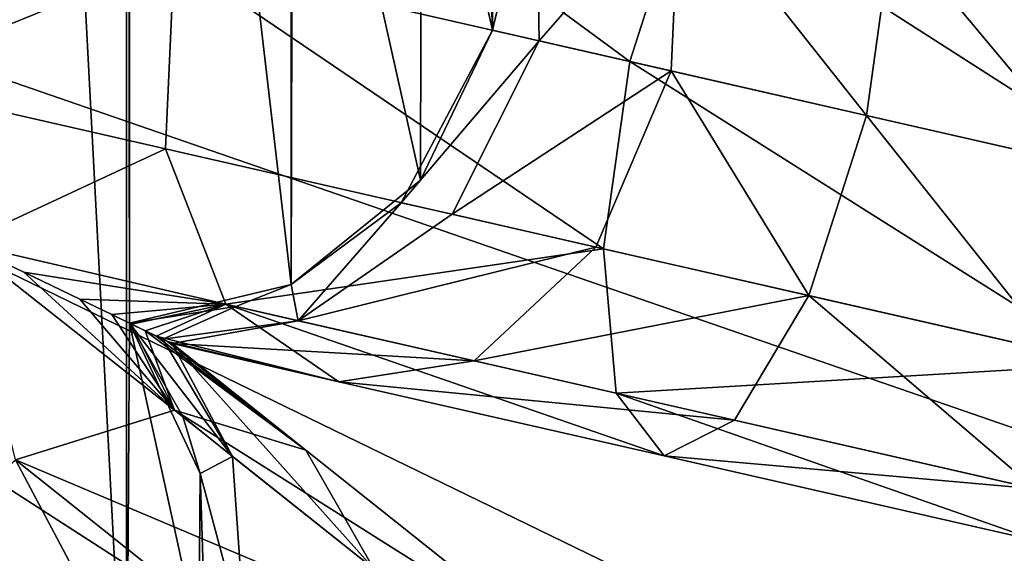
# Model space of a CAD drawing. Header units: millimetres. Extents: x 3 to 496, y 3 to 509.
# Tile 161 of 256: x 256.63 to 261.85, y 250.6 to 253.43. Entities that reach past the tile are written whole.
import ezdxf

# ---------------------------------------------------------------- set-up
doc = ezdxf.new("R2010")
doc.units = ezdxf.units.MM
doc.header["$LTSCALE"] = 25.4
doc.layers.get('0').update_dxf_attribs({"true_color": 0xff5454})

# ---------------------------------------------------------------- blocks, each defined once
blk = doc.blocks.new('FORM-M-9673.STL#1')
at = {"color": 0}
mesh = blk.add_polyface(dxfattribs=at)
corners = [(243.4488, 256.9537, 20.7302), (243.0791, 258.6248, 20.7302), (243.0709, 256.1621, 20.7302), (243.4517, 257.8308, 20.7302), (255.2364, 256.9537, 20.7302), (255.6061, 258.6248, 20.7302), (255.2334, 257.8308, 20.7302), (255.6143, 256.1621, 20.7302), (241.4724, 259.3986, 20.7302), (241.1046, 261.0783, 20.7302), (241.0988, 260.1969, 20.7302), (241.4888, 261.8716, 20.7302), (241.4888, 249.3453, 20.7302), (242.1768, 248.7942, 20.7302), (242.1768, 262.4227, 20.7302), (242.3906, 255.6085, 20.7302), (243.0348, 248.5924, 20.7302), (243.0709, 255.0548, 20.7302), (243.0791, 252.5921, 20.7302), (243.8963, 248.779, 20.7302), (243.9322, 252.3884, 20.7302), (243.906, 247.8976, 20.7302), (244.2937, 247.106, 20.7302), (244.6162, 251.8393, 20.7302), (244.9841, 246.5579, 20.7302), (244.9994, 251.0503, 20.7302), (245.0081, 250.1732, 20.7302), (245.843, 246.3599, 20.7302), (245.8651, 250.3598, 20.7302), (246.7036, 246.5503, 20.7302), (246.7196, 250.1618, 20.7302), (247.3988, 247.0922, 20.7302), (247.4072, 249.6172, 20.7302), (247.79, 246.3024, 20.7302), (247.7956, 248.8308, 20.7302), (248.4828, 245.7574, 20.7302), (248.4868, 249.3708, 20.7302), (249.3426, 245.5631, 20.7302), (249.3426, 249.5631, 20.7302), (250.2024, 245.7574, 20.7302), (250.1984, 249.3708, 20.7302), (250.8896, 248.8308, 20.7302), (250.8952, 246.3024, 20.7302), (251.278, 249.6172, 20.7302), (251.2864, 247.0922, 20.7302), (251.9656, 250.1618, 20.7302), (251.9816, 246.5503, 20.7302), (252.8201, 250.3598, 20.7302), (252.8422, 246.3599, 20.7302), (253.6771, 250.1732, 20.7302), (253.7011, 246.5579, 20.7302), (253.6858, 251.0503, 20.7302), (254.069, 251.8393, 20.7302), (254.3914, 247.106, 20.7302), (254.753, 252.3884, 20.7302), (254.7792, 247.8976, 20.7302), (254.7889, 248.779, 20.7302), (255.6061, 252.5921, 20.7302), (255.6504, 248.5924, 20.7302), (255.6143, 255.0548, 20.7302), (256.2946, 255.6085, 20.7302), (256.5084, 248.7942, 20.7302), (255.2364, 254.2633, 20.7302), (255.2334, 253.3861, 20.7302), (243.4488, 254.2633, 20.7302), (243.4517, 253.3861, 20.7302), (239.5491, 253.3732, 20.7302), (239.9243, 255.0513, 20.7302), (239.5472, 254.2546, 20.7302), (239.9298, 252.5782, 20.7302), (240.6073, 255.6085, 20.7302), (240.6153, 252.024, 20.7302), (241.1046, 250.1386, 20.7302), (241.4724, 251.8184, 20.7302), (241.0988, 251.0201, 20.7302), (239.9243, 256.1656, 20.7302), (239.5491, 257.8438, 20.7302), (239.5472, 256.9623, 20.7302), (239.9298, 258.6388, 20.7302), (240.6153, 259.1929, 20.7302), (243.0348, 262.6246, 20.7302), (243.8963, 262.438, 20.7302), (243.9322, 258.8285, 20.7302), (243.906, 263.3193, 20.7302), (244.2937, 264.111, 20.7302), (244.6162, 259.3777, 20.7302), (244.9841, 264.659, 20.7302), (244.9994, 260.1667, 20.7302), (245.0081, 261.0438, 20.7302), (245.843, 264.8571, 20.7302), (245.8651, 260.8571, 20.7302), (246.7036, 264.6666, 20.7302), (246.7196, 261.0551, 20.7302), (247.3988, 264.1247, 20.7302), (247.4072, 261.5997, 20.7302), (247.79, 264.9146, 20.7302), (247.7956, 262.3862, 20.7302), (248.4828, 265.4596, 20.7302), (248.4868, 261.8461, 20.7302), (249.3426, 265.6538, 20.7302), (249.3426, 261.6538, 20.7302), (250.1984, 261.8461, 20.7302), (250.2024, 265.4596, 20.7302), (250.8896, 262.3862, 20.7302), (250.8952, 264.9146, 20.7302), (251.278, 261.5997, 20.7302), (251.2864, 264.1247, 20.7302), (251.9656, 261.0551, 20.7302), (251.9816, 264.6666, 20.7302), (252.8201, 260.8571, 20.7302), (252.8422, 264.8571, 20.7302), (253.6771, 261.0438, 20.7302), (253.7011, 264.659, 20.7302), (253.6858, 260.1667, 20.7302), (254.069, 259.3777, 20.7302), (254.3914, 264.111, 20.7302), (254.753, 258.8285, 20.7302), (254.7792, 263.3193, 20.7302), (254.7889, 262.438, 20.7302), (255.6504, 262.6246, 20.7302), (256.5084, 262.4227, 20.7302), (257.1964, 249.3453, 20.7302), (257.1964, 261.8716, 20.7302), (257.2128, 251.8184, 20.7302), (257.5805, 250.1386, 20.7302), (257.5864, 251.0201, 20.7302), (258.0699, 252.024, 20.7302), (257.2128, 259.3986, 20.7302), (258.0699, 259.1929, 20.7302), (258.0778, 255.6085, 20.7302), (258.7554, 252.5782, 20.7302), (258.7609, 255.0513, 20.7302), (259.1361, 253.3732, 20.7302), (259.138, 254.2546, 20.7302), (258.7554, 258.6388, 20.7302), (258.7609, 256.1656, 20.7302), (259.1361, 257.8438, 20.7302), (259.138, 256.9623, 20.7302), (257.5805, 261.0783, 20.7302), (257.5864, 260.1969, 20.7302)]
mesh.append_faces([[corners[k] for k in face] for face in [(1, 0, 3), (4, 5, 6), (8, 9, 10), (57, 62, 63), (64, 18, 65), (66, 67, 68), (72, 73, 74), (75, 76, 77), (123, 124, 125), (131, 132, 133), (136, 135, 137), (138, 127, 139)]], dxfattribs={"vtx0": -1, "color": 0})
mesh.append_faces([[corners[k] for k in face] for face in [(0, 1, 2), (9, 8, 11), (11, 13, 14), (15, 16, 17), (18, 19, 20), (20, 22, 23), (23, 24, 25), (25, 24, 26), (26, 27, 28), (28, 29, 30), (30, 31, 32), (32, 33, 34), (34, 35, 36), (36, 37, 38), (38, 39, 40), (40, 39, 41), (41, 42, 43), (43, 44, 45), (45, 46, 47), (47, 48, 49), (49, 50, 51), (51, 50, 52), (52, 53, 54), (54, 56, 57), (59, 58, 60), (62, 57, 59), (67, 69, 70), (76, 75, 78), (78, 70, 79), (79, 73, 8), (80, 1, 81), (81, 82, 83), (83, 82, 84), (84, 85, 86), (86, 88, 89), (89, 90, 91), (91, 92, 93), (93, 94, 95), (95, 96, 97), (97, 98, 99), (99, 101, 102), (102, 103, 104), (104, 105, 106), (106, 107, 108), (108, 109, 110), (110, 111, 112), (112, 114, 115), (115, 116, 117), (117, 116, 118), (118, 5, 119), (119, 60, 120), (120, 121, 122), (126, 127, 123), (127, 126, 128), (129, 130, 131), (134, 135, 136), (122, 127, 138)]], dxfattribs={"vtx0": -1, "vtx1": -1, "color": 0})
mesh.append_faces([[corners[k] for k in face] for face in [(11, 8, 12), (14, 13, 15), (17, 16, 18), (57, 58, 59), (73, 12, 8), (79, 70, 71), (80, 2, 1), (119, 5, 7), (120, 60, 61), (122, 121, 123), (128, 126, 129), (127, 122, 123)]], dxfattribs={"vtx0": -1, "vtx1": -1, "vtx2": -1, "color": 0})
mesh.append_faces([[corners[k] for k in face] for face in [(5, 4, 7), (11, 12, 13), (15, 13, 16), (18, 16, 19), (20, 19, 21), (20, 21, 22), (23, 22, 24), (26, 24, 27), (28, 27, 29), (30, 29, 31), (32, 31, 33), (34, 33, 35), (36, 35, 37), (38, 37, 39), (41, 39, 42), (43, 42, 44), (45, 44, 46), (47, 46, 48), (49, 48, 50), (52, 50, 53), (54, 53, 55), (54, 55, 56), (57, 56, 58), (60, 58, 61), (18, 64, 17), (67, 66, 69), (70, 69, 71), (73, 72, 12), (78, 75, 70), (79, 71, 73), (15, 80, 14), (80, 15, 2), (81, 1, 82), (84, 82, 85), (86, 85, 87), (86, 87, 88), (89, 88, 90), (91, 90, 92), (93, 92, 94), (95, 94, 96), (97, 96, 98), (99, 98, 100), (99, 100, 101), (102, 101, 103), (104, 103, 105), (106, 105, 107), (108, 107, 109), (110, 109, 111), (112, 111, 113), (112, 113, 114), (115, 114, 116), (118, 116, 5), (119, 7, 60), (120, 61, 121), (123, 121, 124), (129, 126, 130), (131, 130, 132), (129, 134, 128), (134, 129, 135)]], dxfattribs={"vtx0": -1, "vtx2": -1, "color": 0})
mesh = blk.add_polyface(dxfattribs=at)
corners = [(278.0524, 252.0178, 4.5431), (278.0059, 255.4896, 4.5183), (249.3426, 255.6085, 2.1311)]
mesh.append_faces([[corners[k] for k in face] for face in [(0, 1, 2)]], dxfattribs={"color": 0})
mesh = blk.add_polyface(dxfattribs=at)
corners = [(278.0524, 252.0178, 4.5431), (249.3426, 255.6085, 2.1311), (277.0793, 249.2778, 4.4014)]
mesh.append_faces([[corners[k] for k in face] for face in [(0, 1, 2)]], dxfattribs={"color": 0})
mesh = blk.add_polyface(dxfattribs=at)
corners = [(258.9702, 228.3915, 4.4765), (249.3426, 255.6085, 2.1311), (255.6049, 227.6374, 4.5183)]
mesh.append_faces([[corners[k] for k in face] for face in [(0, 1, 2)]], dxfattribs={"color": 0})
mesh = blk.add_polyface(dxfattribs=at)
corners = [(262.3228, 228.6547, 4.605), (249.3426, 255.6085, 2.1311), (258.9702, 228.3915, 4.4765)]
mesh.append_faces([[corners[k] for k in face] for face in [(0, 1, 2)]], dxfattribs={"color": 0})
mesh = blk.add_polyface(dxfattribs=at)
corners = [(275.1157, 243.0648, 4.5183), (249.3426, 255.6085, 2.1311), (273.6513, 239.9167, 4.5431)]
mesh.append_faces([[corners[k] for k in face] for face in [(0, 1, 2)]], dxfattribs={"color": 0})
mesh = blk.add_polyface(dxfattribs=at)
corners = [(276.6244, 246.1662, 4.4765), (249.3426, 255.6085, 2.1311), (275.1157, 243.0648, 4.5183)]
mesh.append_faces([[corners[k] for k in face] for face in [(0, 1, 2)]], dxfattribs={"color": 0})
mesh = blk.add_polyface(dxfattribs=at)
corners = [(273.6513, 239.9167, 4.5431), (249.3426, 255.6085, 2.1311), (271.5857, 237.8702, 4.4014)]
mesh.append_faces([[corners[k] for k in face] for face in [(0, 1, 2)]], dxfattribs={"color": 0})
mesh = blk.add_polyface(dxfattribs=at)
corners = [(277.0793, 249.2778, 4.4014), (249.3426, 255.6085, 2.1311), (276.6244, 246.1662, 4.4765)]
mesh.append_faces([[corners[k] for k in face] for face in [(0, 1, 2)]], dxfattribs={"color": 0})
mesh = blk.add_polyface(dxfattribs=at)
corners = [(269.8257, 235.2641, 4.4765), (249.3426, 255.6085, 2.1311), (267.1209, 233.1245, 4.5183)]
mesh.append_faces([[corners[k] for k in face] for face in [(0, 1, 2)]], dxfattribs={"color": 0})
mesh = blk.add_polyface(dxfattribs=at)
corners = [(264.4356, 230.9235, 4.5431), (249.3426, 255.6085, 2.1311), (262.3228, 228.6547, 4.605)]
mesh.append_faces([[corners[k] for k in face] for face in [(0, 1, 2)]], dxfattribs={"color": 0})
mesh = blk.add_polyface(dxfattribs=at)
corners = [(267.1209, 233.1245, 4.5183), (249.3426, 255.6085, 2.1311), (264.4356, 230.9235, 4.5431)]
mesh.append_faces([[corners[k] for k in face] for face in [(0, 1, 2)]], dxfattribs={"color": 0})
mesh = blk.add_polyface(dxfattribs=at)
corners = [(271.5857, 237.8702, 4.4014), (249.3426, 255.6085, 2.1311), (269.8257, 235.2641, 4.4765)]
mesh.append_faces([[corners[k] for k in face] for face in [(0, 1, 2)]], dxfattribs={"color": 0})
mesh = blk.add_polyface(dxfattribs=at)
corners = [(257.8478, 254.6929, 5.7682), (259.8642, 253.207, 4.1028), (257.4487, 253.7583, 5.5708), (260.1708, 254.1627, 4.3565)]
mesh.append_faces([[corners[k] for k in face] for face in [(0, 1, 2), (1, 0, 3)]], dxfattribs={"vtx0": -1, "color": 0})
mesh = blk.add_polyface(dxfattribs=at)
corners = [(259.367, 254.3462, 9.4145), (259.1361, 253.3732, 10.7302), (259.3836, 253.3167, 9.5224), (259.0974, 254.4077, 10.7302)]
mesh.append_faces([[corners[k] for k in face] for face in [(0, 1, 2), (1, 0, 3)]], dxfattribs={"vtx0": -1, "color": 0})
mesh = blk.add_polyface(dxfattribs=at)
corners = [(259.0974, 254.4077, 10.7302), (259.138, 254.2546, 20.7302), (259.1361, 253.3732, 20.7302)]
mesh.append_faces([[corners[k] for k in face] for face in [(0, 1, 2)]], dxfattribs={"color": 0})
mesh = blk.add_polyface(dxfattribs=at)
corners = [(259.0974, 254.4077, 10.7302), (259.1361, 253.3732, 20.7302), (259.1361, 253.3732, 10.7302)]
mesh.append_faces([[corners[k] for k in face] for face in [(0, 1, 2)]], dxfattribs={"color": 0})
mesh = blk.add_polyface(dxfattribs=at)
corners = [(260.1302, 254.172, 8.3215), (259.3836, 253.3167, 9.5224), (260.0842, 253.1568, 8.519), (259.367, 254.3462, 9.4145)]
mesh.append_faces([[corners[k] for k in face] for face in [(0, 1, 2), (1, 0, 3)]], dxfattribs={"vtx0": -1, "color": 0})
mesh = blk.add_polyface(dxfattribs=at)
corners = [(260.1708, 254.1627, 4.3565), (262.6515, 252.5708, 3.7565), (259.8642, 253.207, 4.1028), (262.8514, 253.5509, 4.0234)]
mesh.append_faces([[corners[k] for k in face] for face in [(0, 1, 2), (1, 0, 3)]], dxfattribs={"vtx0": -1, "color": 0})
mesh = blk.add_polyface(dxfattribs=at)
corners = [(261.1194, 252.9205, 7.8899), (260.1302, 254.172, 8.3215), (260.0842, 253.1568, 8.519), (261.2579, 253.9146, 7.6362)]
mesh.append_faces([[corners[k] for k in face] for face in [(0, 1, 2), (1, 0, 3)]], dxfattribs={"vtx0": -1, "color": 0})
mesh = blk.add_polyface(dxfattribs=at)
corners = [(255.8305, 253.1019, 8.0199), (257.4487, 253.7583, 5.5708), (257.4028, 252.7431, 5.7682), (255.8139, 254.1314, 7.912)]
mesh.append_faces([[corners[k] for k in face] for face in [(0, 1, 2), (1, 0, 3)]], dxfattribs={"vtx0": -1, "color": 0})
mesh = blk.add_polyface(dxfattribs=at)
corners = [(262.314, 252.6478, 7.7415), (261.2579, 253.9146, 7.6362), (261.1194, 252.9205, 7.8899), (262.5591, 253.6176, 7.4746)]
mesh.append_faces([[corners[k] for k in face] for face in [(0, 1, 2), (1, 0, 3)]], dxfattribs={"vtx0": -1, "color": 0})
mesh = blk.add_polyface(dxfattribs=at)
corners = [(257.4487, 253.7583, 5.5708), (259.7258, 252.2129, 4.3565), (257.4028, 252.7431, 5.7682), (259.8642, 253.207, 4.1028)]
mesh.append_faces([[corners[k] for k in face] for face in [(0, 1, 2), (1, 0, 3)]], dxfattribs={"vtx0": -1, "color": 0})
mesh = blk.add_polyface(dxfattribs=at)
corners = [(259.3836, 253.3167, 9.5224), (258.6523, 252.4579, 10.7302), (258.9219, 252.3963, 9.4145), (259.1361, 253.3732, 10.7302)]
mesh.append_faces([[corners[k] for k in face] for face in [(0, 1, 2), (1, 0, 3)]], dxfattribs={"vtx0": -1, "color": 0})
mesh = blk.add_polyface(dxfattribs=at)
corners = [(259.1361, 253.3732, 10.7302), (258.7554, 252.5782, 20.7302), (258.6523, 252.4579, 10.7302)]
mesh.append_faces([[corners[k] for k in face] for face in [(0, 1, 2)]], dxfattribs={"color": 0})
mesh = blk.add_polyface(dxfattribs=at)
corners = [(259.1361, 253.3732, 20.7302), (258.7554, 252.5782, 20.7302), (259.1361, 253.3732, 10.7302)]
mesh.append_faces([[corners[k] for k in face] for face in [(0, 1, 2)]], dxfattribs={"color": 0})
mesh = blk.add_polyface(dxfattribs=at)
corners = [(260.0842, 253.1568, 8.519), (258.9219, 252.3963, 9.4145), (259.6852, 252.2221, 8.3215), (259.3836, 253.3167, 9.5224)]
mesh.append_faces([[corners[k] for k in face] for face in [(0, 1, 2), (1, 0, 3)]], dxfattribs={"vtx0": -1, "color": 0})
mesh = blk.add_polyface(dxfattribs=at)
corners = [(259.8642, 253.207, 4.1028), (262.4063, 251.601, 4.0234), (259.7258, 252.2129, 4.3565), (262.6515, 252.5708, 3.7565)]
mesh.append_faces([[corners[k] for k in face] for face in [(0, 1, 2), (1, 0, 3)]], dxfattribs={"vtx0": -1, "color": 0})
mesh = blk.add_polyface(dxfattribs=at)
corners = [(260.8128, 251.9648, 7.6362), (260.0842, 253.1568, 8.519), (259.6852, 252.2221, 8.3215), (261.1194, 252.9205, 7.8899)]
mesh.append_faces([[corners[k] for k in face] for face in [(0, 1, 2), (1, 0, 3)]], dxfattribs={"vtx0": -1, "color": 0})
mesh = blk.add_polyface(dxfattribs=at)
corners = [(255.8305, 253.1019, 8.0199), (257.4028, 252.7431, 5.7682), (256.3292, 252.2439, 8.2713)]
mesh.append_faces([[corners[k] for k in face] for face in [(0, 1, 2)]], dxfattribs={"color": 0})
mesh = blk.add_polyface(dxfattribs=at)
corners = [(262.114, 251.6678, 7.4746), (261.1194, 252.9205, 7.8899), (260.8128, 251.9648, 7.6362), (262.314, 252.6478, 7.7415)]
mesh.append_faces([[corners[k] for k in face] for face in [(0, 1, 2), (1, 0, 3)]], dxfattribs={"vtx0": -1, "color": 0})
mesh = blk.add_polyface(dxfattribs=at)
corners = [(257.4028, 252.7431, 5.7682), (257.7222, 251.9193, 6.3078), (256.3292, 252.2439, 8.2713)]
mesh.append_faces([[corners[k] for k in face] for face in [(0, 1, 2)]], dxfattribs={"color": 0})
mesh = blk.add_polyface(dxfattribs=at)
corners = [(259.7258, 252.2129, 4.3565), (257.7222, 251.9193, 6.3078), (257.4028, 252.7431, 5.7682), (259.7926, 251.4467, 5.0495)]
mesh.append_faces([[corners[k] for k in face] for face in [(0, 1, 2), (1, 0, 3)]], dxfattribs={"vtx0": -1, "color": 0})
mesh = blk.add_polyface(dxfattribs=at)
corners = [(258.0699, 252.024, 20.7302), (258.6523, 252.4579, 10.7302), (258.7554, 252.5782, 20.7302)]
mesh.append_faces([[corners[k] for k in face] for face in [(0, 1, 2)]], dxfattribs={"color": 0})
mesh = blk.add_polyface(dxfattribs=at)
corners = [(258.0699, 252.024, 10.7302), (258.1057, 251.8317, 9.1198), (258.6523, 252.4579, 10.7302)]
mesh.append_faces([[corners[k] for k in face] for face in [(0, 1, 2)]], dxfattribs={"color": 0})
mesh = blk.add_polyface(dxfattribs=at)
corners = [(258.0699, 252.024, 20.7302), (258.0699, 252.024, 10.7302), (258.6523, 252.4579, 10.7302)]
mesh.append_faces([[corners[k] for k in face] for face in [(0, 1, 2)]], dxfattribs={"color": 0})
mesh = blk.add_polyface(dxfattribs=at)
corners = [(258.6523, 252.4579, 10.7302), (258.1057, 251.8317, 9.1198), (258.9219, 252.3963, 9.4145)]
mesh.append_faces([[corners[k] for k in face] for face in [(0, 1, 2)]], dxfattribs={"color": 0})
mesh = blk.add_polyface(dxfattribs=at)
corners = [(259.6852, 252.2221, 8.3215), (258.1057, 251.8317, 9.1198), (259.0399, 251.6185, 7.782), (258.9219, 252.3963, 9.4145)]
mesh.append_faces([[corners[k] for k in face] for face in [(0, 1, 2), (1, 0, 3)]], dxfattribs={"vtx0": -1, "color": 0})
mesh = blk.add_polyface(dxfattribs=at)
corners = [(256.3292, 252.2439, 8.2713), (257.7222, 251.9193, 6.3078), (256.652, 252.0884, 7.9068)]
mesh.append_faces([[corners[k] for k in face] for face in [(0, 1, 2)]], dxfattribs={"color": 0})
mesh = blk.add_polyface(dxfattribs=at)
corners = [(256.3292, 252.2439, 8.2713), (257.4515, 251.3572, 6.3078), (256.6083, 251.0933, 5.7682)]
mesh.append_faces([[corners[k] for k in face] for face in [(0, 1, 2)]], dxfattribs={"color": 0})
mesh = blk.add_polyface(dxfattribs=at)
corners = [(256.3292, 252.2439, 8.2713), (256.652, 252.0884, 7.9068), (257.4515, 251.3572, 6.3078)]
mesh.append_faces([[corners[k] for k in face] for face in [(0, 1, 2)]], dxfattribs={"color": 0})
mesh = blk.add_polyface(dxfattribs=at)
corners = [(260.8128, 251.9648, 7.6362), (259.0399, 251.6185, 7.782), (260.4202, 251.3035, 6.9431), (259.6852, 252.2221, 8.3215)]
mesh.append_faces([[corners[k] for k in face] for face in [(0, 1, 2), (1, 0, 3)]], dxfattribs={"vtx0": -1, "color": 0})
mesh = blk.add_polyface(dxfattribs=at)
corners = [(262.4063, 251.601, 4.0234), (259.7926, 251.4467, 5.0495), (259.7258, 252.2129, 4.3565), (262.1817, 250.9014, 4.7528)]
mesh.append_faces([[corners[k] for k in face] for face in [(0, 1, 2), (1, 0, 3)]], dxfattribs={"vtx0": -1, "color": 0})
mesh = blk.add_polyface(dxfattribs=at)
corners = [(256.652, 252.0884, 7.9068), (257.7222, 251.9193, 6.3078), (256.9487, 251.9456, 7.7051)]
mesh.append_faces([[corners[k] for k in face] for face in [(0, 1, 2)]], dxfattribs={"color": 0})
mesh = blk.add_polyface(dxfattribs=at)
corners = [(256.652, 252.0884, 7.9068), (256.9487, 251.9456, 7.7051), (257.4515, 251.3572, 6.3078)]
mesh.append_faces([[corners[k] for k in face] for face in [(0, 1, 2)]], dxfattribs={"color": 0})
mesh = blk.add_polyface(dxfattribs=at)
corners = [(257.2128, 251.8184, 20.7302), (257.7757, 251.9071, 10.7302), (258.0699, 252.024, 20.7302)]
mesh.append_faces([[corners[k] for k in face] for face in [(0, 1, 2)]], dxfattribs={"color": 0})
mesh = blk.add_polyface(dxfattribs=at)
corners = [(257.7757, 251.9071, 10.7302), (258.1057, 251.8317, 9.1198), (258.0699, 252.024, 10.7302)]
mesh.append_faces([[corners[k] for k in face] for face in [(0, 1, 2)]], dxfattribs={"color": 0})
mesh = blk.add_polyface(dxfattribs=at)
corners = [(258.0699, 252.024, 20.7302), (257.7757, 251.9071, 10.7302), (258.0699, 252.024, 10.7302)]
mesh.append_faces([[corners[k] for k in face] for face in [(0, 1, 2)]], dxfattribs={"color": 0})
mesh = blk.add_polyface(dxfattribs=at)
corners = [(262.0129, 250.94, 6.7452), (260.8128, 251.9648, 7.6362), (260.4202, 251.3035, 6.9431), (262.114, 251.6678, 7.4746)]
mesh.append_faces([[corners[k] for k in face] for face in [(0, 1, 2), (1, 0, 3)]], dxfattribs={"vtx0": -1, "color": 0})
mesh = blk.add_polyface(dxfattribs=at)
corners = [(256.9487, 251.9456, 7.7051), (257.7222, 251.9193, 6.3078), (257.1181, 251.864, 7.6566)]
mesh.append_faces([[corners[k] for k in face] for face in [(0, 1, 2)]], dxfattribs={"color": 0})
mesh = blk.add_polyface(dxfattribs=at)
corners = [(256.9487, 251.9456, 7.7051), (257.1181, 251.864, 7.6566), (257.4515, 251.3572, 6.3078)]
mesh.append_faces([[corners[k] for k in face] for face in [(0, 1, 2)]], dxfattribs={"color": 0})
mesh = blk.add_polyface(dxfattribs=at)
corners = [(257.2231, 251.8134, 7.6639), (257.1181, 251.864, 7.6566), (257.7222, 251.9193, 6.3078)]
mesh.append_faces([[corners[k] for k in face] for face in [(0, 1, 2)]], dxfattribs={"color": 0})
mesh = blk.add_polyface(dxfattribs=at)
corners = [(257.2128, 251.8184, 10.7302), (257.3897, 251.7332, 8.7304), (257.7757, 251.9071, 10.7302)]
mesh.append_faces([[corners[k] for k in face] for face in [(0, 1, 2)]], dxfattribs={"color": 0})
mesh = blk.add_polyface(dxfattribs=at)
corners = [(257.2128, 251.8184, 20.7302), (257.2128, 251.8184, 10.7302), (257.7757, 251.9071, 10.7302)]
mesh.append_faces([[corners[k] for k in face] for face in [(0, 1, 2)]], dxfattribs={"color": 0})
mesh = blk.add_polyface(dxfattribs=at)
corners = [(257.2958, 251.7784, 7.6975), (257.2231, 251.8134, 7.6639), (257.7222, 251.9193, 6.3078)]
mesh.append_faces([[corners[k] for k in face] for face in [(0, 1, 2)]], dxfattribs={"color": 0})
mesh = blk.add_polyface(dxfattribs=at)
corners = [(257.3542, 251.7503, 7.7561), (257.2958, 251.7784, 7.6975), (257.7222, 251.9193, 6.3078)]
mesh.append_faces([[corners[k] for k in face] for face in [(0, 1, 2)]], dxfattribs={"color": 0})
mesh = blk.add_polyface(dxfattribs=at)
corners = [(257.3542, 251.7503, 7.7561), (257.7222, 251.9193, 6.3078), (258.3214, 251.5077, 7.0449)]
mesh.append_faces([[corners[k] for k in face] for face in [(0, 1, 2)]], dxfattribs={"color": 0})
mesh = blk.add_polyface(dxfattribs=at)
corners = [(257.7757, 251.9071, 10.7302), (257.3897, 251.7332, 8.7304), (258.1057, 251.8317, 9.1198)]
mesh.append_faces([[corners[k] for k in face] for face in [(0, 1, 2)]], dxfattribs={"color": 0})
mesh = blk.add_polyface(dxfattribs=at)
corners = [(260.0468, 251.1139, 5.9963), (257.7222, 251.9193, 6.3078), (259.7926, 251.4467, 5.0495), (258.3214, 251.5077, 7.0449)]
mesh.append_faces([[corners[k] for k in face] for face in [(0, 1, 2), (1, 0, 3)]], dxfattribs={"vtx0": -1, "color": 0})
mesh = blk.add_polyface(dxfattribs=at)
corners = [(257.2231, 251.8134, 7.6639), (257.4515, 251.3572, 6.3078), (257.1181, 251.864, 7.6566)]
mesh.append_faces([[corners[k] for k in face] for face in [(0, 1, 2)]], dxfattribs={"color": 0})
mesh = blk.add_polyface(dxfattribs=at)
corners = [(257.2128, 251.8184, 10.7302), (257.7591, 251.1119, 9.1198), (257.3897, 251.7332, 8.7304)]
mesh.append_faces([[corners[k] for k in face] for face in [(0, 1, 2)]], dxfattribs={"color": 0})
mesh = blk.add_polyface(dxfattribs=at)
corners = [(257.2128, 251.8184, 10.7302), (257.4944, 251.323, 10.7302), (257.7591, 251.1119, 9.1198)]
mesh.append_faces([[corners[k] for k in face] for face in [(0, 1, 2)]], dxfattribs={"color": 0})
mesh = blk.add_polyface(dxfattribs=at)
corners = [(257.2128, 251.8184, 20.7302), (257.4944, 251.323, 10.7302), (257.2128, 251.8184, 10.7302)]
mesh.append_faces([[corners[k] for k in face] for face in [(0, 1, 2)]], dxfattribs={"color": 0})
mesh = blk.add_polyface(dxfattribs=at)
corners = [(257.2128, 251.8184, 20.7302), (257.5864, 251.0201, 20.7302), (257.4944, 251.323, 10.7302)]
mesh.append_faces([[corners[k] for k in face] for face in [(0, 1, 2)]], dxfattribs={"color": 0})
mesh = blk.add_polyface(dxfattribs=at)
corners = [(257.2958, 251.7784, 7.6975), (257.4515, 251.3572, 6.3078), (257.2231, 251.8134, 7.6639)]
mesh.append_faces([[corners[k] for k in face] for face in [(0, 1, 2)]], dxfattribs={"color": 0})
mesh = blk.add_polyface(dxfattribs=at)
corners = [(258.1057, 251.8317, 9.1198), (257.3897, 251.7332, 8.7304), (257.438, 251.7099, 8.2515)]
mesh.append_faces([[corners[k] for k in face] for face in [(0, 1, 2)]], dxfattribs={"color": 0})
mesh = blk.add_polyface(dxfattribs=at)
corners = [(258.1057, 251.8317, 9.1198), (257.438, 251.7099, 8.2515), (259.0399, 251.6185, 7.782)]
mesh.append_faces([[corners[k] for k in face] for face in [(0, 1, 2)]], dxfattribs={"color": 0})
mesh = blk.add_polyface(dxfattribs=at)
corners = [(257.3542, 251.7503, 7.7561), (258.1469, 251.1453, 7.0449), (257.2958, 251.7784, 7.6975)]
mesh.append_faces([[corners[k] for k in face] for face in [(0, 1, 2)]], dxfattribs={"color": 0})
mesh = blk.add_polyface(dxfattribs=at)
corners = [(257.2958, 251.7784, 7.6975), (258.1469, 251.1453, 7.0449), (257.4515, 251.3572, 6.3078)]
mesh.append_faces([[corners[k] for k in face] for face in [(0, 1, 2)]], dxfattribs={"color": 0})
mesh = blk.add_polyface(dxfattribs=at)
corners = [(257.4137, 251.7216, 7.8914), (257.3542, 251.7503, 7.7561), (258.3214, 251.5077, 7.0449)]
mesh.append_faces([[corners[k] for k in face] for face in [(0, 1, 2)]], dxfattribs={"color": 0})
mesh = blk.add_polyface(dxfattribs=at)
corners = [(257.4137, 251.7216, 7.8914), (258.1469, 251.1453, 7.0449), (257.3542, 251.7503, 7.7561)]
mesh.append_faces([[corners[k] for k in face] for face in [(0, 1, 2)]], dxfattribs={"color": 0})
mesh = blk.add_polyface(dxfattribs=at)
corners = [(257.3897, 251.7332, 8.7304), (257.7591, 251.1119, 9.1198), (257.438, 251.7099, 8.2515)]
mesh.append_faces([[corners[k] for k in face] for face in [(0, 1, 2)]], dxfattribs={"color": 0})
mesh = blk.add_polyface(dxfattribs=at)
corners = [(257.438, 251.7099, 8.2515), (257.4137, 251.7216, 7.8914), (258.3214, 251.5077, 7.0449)]
mesh.append_faces([[corners[k] for k in face] for face in [(0, 1, 2)]], dxfattribs={"color": 0})
mesh = blk.add_polyface(dxfattribs=at)
corners = [(257.438, 251.7099, 8.2515), (258.1469, 251.1453, 7.0449), (257.4137, 251.7216, 7.8914)]
mesh.append_faces([[corners[k] for k in face] for face in [(0, 1, 2)]], dxfattribs={"color": 0})
mesh = blk.add_polyface(dxfattribs=at)
corners = [(257.438, 251.7099, 8.2515), (258.3214, 251.5077, 7.0449), (259.0399, 251.6185, 7.782)]
mesh.append_faces([[corners[k] for k in face] for face in [(0, 1, 2)]], dxfattribs={"color": 0})
mesh = blk.add_polyface(dxfattribs=at)
corners = [(257.438, 251.7099, 8.2515), (257.7591, 251.1119, 9.1198), (258.5083, 250.5145, 7.782)]
mesh.append_faces([[corners[k] for k in face] for face in [(0, 1, 2)]], dxfattribs={"color": 0})
mesh = blk.add_polyface(dxfattribs=at)
corners = [(257.438, 251.7099, 8.2515), (258.5083, 250.5145, 7.782), (258.1469, 251.1453, 7.0449)]
mesh.append_faces([[corners[k] for k in face] for face in [(0, 1, 2)]], dxfattribs={"color": 0})
mesh = blk.add_polyface(dxfattribs=at)
corners = [(260.4202, 251.3035, 6.9431), (258.3214, 251.5077, 7.0449), (260.0468, 251.1139, 5.9963), (259.0399, 251.6185, 7.782)]
mesh.append_faces([[corners[k] for k in face] for face in [(0, 1, 2), (1, 0, 3)]], dxfattribs={"vtx0": -1, "color": 0})
mesh = blk.add_polyface(dxfattribs=at)
corners = [(262.0377, 250.6595, 5.749), (259.7926, 251.4467, 5.0495), (262.1817, 250.9014, 4.7528), (260.0468, 251.1139, 5.9963)]
mesh.append_faces([[corners[k] for k in face] for face in [(0, 1, 2), (1, 0, 3)]], dxfattribs={"vtx0": -1, "color": 0})
mesh = blk.add_polyface(dxfattribs=at)
corners = [(256.6083, 251.0933, 5.7682), (259.1118, 250.0331, 5.0495), (258.4712, 249.6077, 4.3565), (257.4515, 251.3572, 6.3078)]
mesh.append_faces([[corners[k] for k in face] for face in [(0, 1, 2), (1, 0, 3)]], dxfattribs={"vtx0": -1, "color": 0})
mesh = blk.add_polyface(dxfattribs=at)
corners = [(257.4515, 251.3572, 6.3078), (259.5305, 250.0419, 5.9963), (259.1118, 250.0331, 5.0495), (258.1469, 251.1453, 7.0449)]
mesh.append_faces([[corners[k] for k in face] for face in [(0, 1, 2), (1, 0, 3)]], dxfattribs={"vtx0": -1, "color": 0})
mesh = blk.add_polyface(dxfattribs=at)
corners = [(257.4944, 251.323, 10.7302), (257.5864, 251.0201, 10.7302), (257.7591, 251.1119, 9.1198)]
mesh.append_faces([[corners[k] for k in face] for face in [(0, 1, 2)]], dxfattribs={"color": 0})
mesh = blk.add_polyface(dxfattribs=at)
corners = [(257.4944, 251.323, 10.7302), (257.5864, 251.0201, 20.7302), (257.5864, 251.0201, 10.7302)]
mesh.append_faces([[corners[k] for k in face] for face in [(0, 1, 2)]], dxfattribs={"color": 0})
mesh = blk.add_polyface(dxfattribs=at)
corners = [(262.0129, 250.94, 6.7452), (260.0468, 251.1139, 5.9963), (262.0377, 250.6595, 5.749), (260.4202, 251.3035, 6.9431)]
mesh.append_faces([[corners[k] for k in face] for face in [(0, 1, 2), (1, 0, 3)]], dxfattribs={"vtx0": -1, "color": 0})
mesh = blk.add_polyface(dxfattribs=at)
corners = [(259.5305, 250.0419, 5.9963), (258.5083, 250.5145, 7.782), (259.6151, 249.6318, 6.9431), (258.1469, 251.1453, 7.0449)]
mesh.append_faces([[corners[k] for k in face] for face in [(0, 1, 2), (1, 0, 3)]], dxfattribs={"vtx0": -1, "color": 0})
mesh = blk.add_polyface(dxfattribs=at)
corners = [(256.6083, 251.0933, 5.7682), (257.7803, 248.8796, 4.1028), (255.8432, 250.4244, 5.5708), (258.4712, 249.6077, 4.3565)]
mesh.append_faces([[corners[k] for k in face] for face in [(0, 1, 2), (1, 0, 3)]], dxfattribs={"vtx0": -1, "color": 0})
mesh = blk.add_polyface(dxfattribs=at)
corners = [(257.7591, 251.1119, 9.1198), (257.5864, 251.0201, 10.7302), (257.8266, 250.1218, 9.4145)]
mesh.append_faces([[corners[k] for k in face] for face in [(0, 1, 2)]], dxfattribs={"color": 0})
mesh = blk.add_polyface(dxfattribs=at)
corners = [(258.5083, 250.5145, 7.782), (257.8266, 250.1218, 9.4145), (258.4386, 249.6337, 8.3215), (257.7591, 251.1119, 9.1198)]
mesh.append_faces([[corners[k] for k in face] for face in [(0, 1, 2), (1, 0, 3)]], dxfattribs={"vtx0": -1, "color": 0})
mesh = blk.add_polyface(dxfattribs=at)
corners = [(257.5864, 251.0201, 20.7302), (257.5805, 250.1386, 20.7302), (257.5864, 251.0201, 10.7302)]
mesh.append_faces([[corners[k] for k in face] for face in [(0, 1, 2)]], dxfattribs={"color": 0})
mesh = blk.add_polyface(dxfattribs=at)
corners = [(257.5864, 251.0201, 10.7302), (257.5805, 250.1386, 20.7302), (257.6104, 250.2942, 10.7302)]
mesh.append_faces([[corners[k] for k in face] for face in [(0, 1, 2)]], dxfattribs={"color": 0})
mesh = blk.add_polyface(dxfattribs=at)
corners = [(257.5864, 251.0201, 10.7302), (257.6104, 250.2942, 10.7302), (257.8266, 250.1218, 9.4145)]
mesh.append_faces([[corners[k] for k in face] for face in [(0, 1, 2)]], dxfattribs={"color": 0})

msp = doc.modelspace()

# ---------------------------------------------------------------- block references
at = {"color": 7, "true_color": 0xf9f8f7}
msp.add_blockref('FORM-M-9673.STL#1', (0, 0), dxfattribs=at)

doc.saveas('drawing.dxf')
